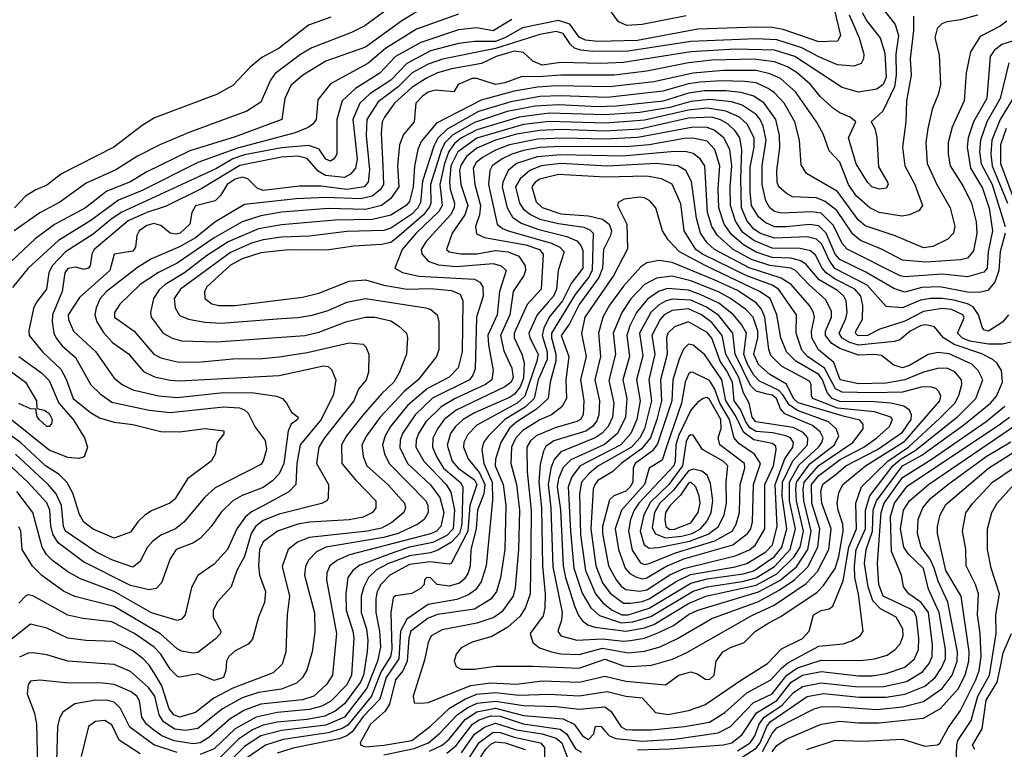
# Model space of a CAD drawing. Extents: x 501367 to 657802, y 482273 to 547541.
# Tile 232 of 256: x 571458 to 575693, y 504917 to 508053. Entities that reach past the tile are written whole.
import ezdxf

# ---------------------------------------------------------------- set-up
doc = ezdxf.new("R2010")
doc.units = 0

msp = doc.modelspace()

# ---------------------------------------------------------------- linework, layer by layer
at = {"layer": '0CON20XD'}
for points in [[(573215, 508116.8), (573101.4, 508048.6), (572945, 507936), (572775, 507874.8), (572675.5, 507815), (572625, 507771.1), (572598.7, 507715), (572585.5, 507625), (572385, 507550.5), (572190.4, 507489.6), (572002.4, 507397.6), (571935, 507356.1), (571833.1, 507316.9), (571740.9, 507245), (571607.7, 507172.3), (571525, 507111.7), (571368.8, 506965)], [(574953, 508135), (574988.7, 507985), (574975, 507961.6), (574895, 507958.8), (574741.5, 508011.5), (574695, 508019.7), (574625, 508022), (574375, 508013.4), (574115, 507964.1), (573945, 507960), (573892.3, 507965), (573865, 507978.5), (573824.9, 508034.9), (573775, 508049.8), (573620.9, 508019.1), (573544.4, 507975), (573505, 507960), (573415, 507959.1), (573345, 507951.2), (573225, 507920), (573122.7, 507865), (573055, 507793.3), (572964.8, 507735), (572921.7, 507695), (572891, 507625), (572909.1, 507455), (572901.9, 507415), (572881.2, 507388.8), (572855, 507375.5), (572773.3, 507383.3), (572741.9, 507401.9), (572695, 507456.7), (572655, 507467.1), (572585, 507462.8), (572405, 507427), (572242, 507328), (572088.7, 507251.3), (572005, 507224.4), (571925, 507188.4), (571778.7, 507065), (571768.9, 507045), (571760.9, 506995), (571752.9, 506985), (571735, 506979.6), (571699.2, 506989.2), (571665, 506984.1), (571652, 506965), (571641.8, 506885), (571599.8, 506785), (571598.8, 506755), (571605.5, 506705), (571614.9, 506684.9), (571641.6, 506651.6), (571698.8, 506601.2), (571764.2, 506484.2), (571804.2, 506444.2), (571855, 506408.4), (572015.1, 506375.1), (572105, 506364.8), (572335, 506388.8), (572404.3, 506384.3), (572425, 506376.5), (572441.2, 506361.2), (572471.7, 506301.7), (572513.7, 506243.7), (572520, 506205), (572505.4, 506155.4), (572495, 506141.1), (572298.9, 506041.1), (572255, 506001.1), (572165, 505892.5), (572128.2, 505865), (572065, 505836.7), (572029.4, 505810.6), (572007.8, 505785), (571975, 505722.7), (571945, 505700), (571855, 505731.5), (571785.8, 505765.8), (571655, 505853.9), (571647.4, 505875), (571638.7, 505965), (571615.3, 506015.3), (571581, 506055), (571439.8, 506185)], [(575577, 508073), (575505, 508053.1), (575445, 508044.4), (575424, 508035), (575404.4, 508015), (575393.6, 507975), (575412.8, 507902.8), (575418.4, 507775), (575408.1, 507731.9), (575381.9, 507668.1), (575364.2, 507585), (575355.2, 507525), (575361.2, 507435), (575402.7, 507345), (575460.6, 507245), (575479.5, 507165), (575474, 507135), (575450.4, 507109.6), (575385, 507078.8), (575345, 507072.7), (575223.7, 507123.7), (575095, 507167.7), (575063.6, 507193.6), (574975, 507314.8), (574842.3, 507392.3), (574819.6, 507429.6), (574811.4, 507535), (574792.3, 507615), (574746.4, 507695), (574705, 507738.7), (574677.6, 507757.6), (574625, 507782.3), (574575, 507787.6), (574475, 507790.6), (574385, 507784.7), (574335, 507777), (574224.1, 507745.9), (573985, 507718.4), (573785, 507726.8), (573695, 507722.9), (573570, 507700), (573431.9, 507658.1), (573297.2, 507582.8), (573256, 507544), (573239.7, 507510.3), (573191.4, 507358.6), (573181.9, 507268.1), (573170.8, 507245), (573145, 507217.3), (573055, 507156.6), (573025, 507147.4), (572865, 507142.2), (572705, 507123.4), (572585, 507117.9), (572505, 507107.7), (572455, 507092.5), (572365, 507052.5), (572150, 506895), (572122.3, 506855), (572127.1, 506815), (572145, 506781.5), (572185, 506765.8), (572255, 506752.8), (572325, 506748), (572585, 506768.4), (572655, 506772.4), (572716.5, 506783.5), (572785, 506802.8), (572865, 506839.1), (572945, 506855.2), (573205.2, 506815.2), (573227.2, 506807.2), (573254, 506784), (573260.4, 506755), (573260.4, 506635), (573251.2, 506605), (573172.3, 506505), (573111.2, 506455), (573008.8, 506345), (572949.6, 506265), (572930.2, 506225), (572936.2, 506175), (572951.6, 506135), (573041.4, 506055), (573112.7, 505975), (573118, 505955), (573110.7, 505935), (573058.8, 505891.2), (573015, 505867.8), (572954.4, 505855), (572702.6, 505827.4), (572652.5, 505807.5), (572612.7, 505775), (572587.3, 505702.7), (572618.6, 505575), (572608.8, 505495), (572602.4, 505335), (572587.5, 505282.5), (572548.9, 505245), (572375, 505179.7), (572294, 505136), (572215, 505075.2), (572145, 505054.5), (572121.7, 505065), (572101.1, 505091.1), (572069.1, 505189.1), (572045, 505231.6), (572015, 505278.7), (571990, 505305), (571945, 505339.4), (571865, 505380.2), (571745, 505384.8), (571665, 505394.8), (571575, 505437.1), (571505, 505454.6), (571270.4, 505269.6)], [(573345, 508076.8), (573165, 508013), (573030.9, 507929.1), (572955, 507865.6), (572795, 507777.8), (572740.5, 507709.5), (572733.1, 507625), (572719.7, 507605), (572699.7, 507590.3), (572642.7, 507567.3), (572395, 507501.6), (572225, 507439.7), (571985, 507319.7), (571883.1, 507276.9), (571765, 507189.8), (571625.3, 507104.7), (571494.7, 506985), (571427.5, 506902.5)], [(575081, 508085), (575103.1, 508045), (575159.1, 507975), (575179.2, 507909.2), (575184.4, 507805.6), (575171.7, 507775), (575145, 507754.4), (575065, 507741.6), (574995, 507762.6), (574792.1, 507895), (574705, 507922.8), (574535, 507927), (574345.3, 507914.7), (574055, 507869.6), (573955, 507865.1), (573785, 507869.7), (573705, 507857.6), (573665, 507874.8), (573625, 507913.1), (573585, 507918.2), (573507.3, 507895), (573444.6, 507865.4), (573317.5, 507842.5), (573255, 507824.9), (573207.3, 507802.7), (573145, 507762.5), (573070.6, 507695), (573027.3, 507635), (573017.6, 507615), (573013, 507565), (573019.9, 507425), (573022.3, 507345), (573008.1, 507321.9), (572974, 507295), (572925, 507282.8), (572775, 507288.5), (572646.9, 507283.1), (572425, 507258.6), (572297.7, 507182.3), (572215, 507115.1), (572145, 507076.8), (572025, 507025.5), (571965, 506988.7), (571831.7, 506885), (571805.2, 506855), (571787.3, 506815), (571781.3, 506785), (571790.2, 506755), (571818.8, 506708.8), (571857.3, 506665), (571926.6, 506616.6), (571990.7, 506540.7), (572038.6, 506518.6), (572105, 506504), (572145, 506501.3), (572575, 506524.4), (572765, 506564.8), (572785, 506561.9), (572799.6, 506549.6), (572818.3, 506505), (572807.5, 506442.5), (572755.2, 506335), (572664.5, 506225), (572650.7, 506145), (572646.3, 506055), (572616.4, 506023.6), (572499.8, 505960.2), (572455, 505937.2), (572427.6, 505915), (572392.4, 505865), (572352.4, 505775), (572295, 505713.1), (572225, 505663.3), (572198, 505612), (572169.6, 505495), (572153.8, 505476.2), (572135, 505470.3), (572025, 505503.7), (571865, 505595.2), (571719.5, 505649.5), (571665, 505679.1), (571599, 505729), (571573.9, 505753.9), (571554.8, 505785), (571515.1, 505935.1), (571446.1, 506025)], [(575024.9, 508074.9), (575068.1, 507975), (575088.5, 507905), (575087.3, 507885), (575076.7, 507865), (575045.9, 507854.1), (574975, 507859.4), (574895, 507893.2), (574822.7, 507932.7), (574715, 507967), (574625, 507971.2), (574345, 507960), (574075, 507918.3), (573923.7, 507916.3), (573871.8, 507921.8), (573845, 507931.2), (573826.6, 507946.6), (573795, 507994.2), (573765, 508003.2), (573695, 507989.1), (573505, 507929.6), (573276.5, 507883.5), (573215, 507862.2), (573146.1, 507825), (573086.1, 507765), (573000.3, 507699.7), (572951, 507625), (572948.2, 507555), (572962.2, 507407.8), (572956.4, 507355), (572939.3, 507335), (572865, 507322.9), (572752.9, 507337.1), (572662.4, 507337.6), (572505, 507319.2), (572479.4, 507329.4), (572439.9, 507369.9), (572415, 507376.7), (572385, 507367.9), (572350, 507345), (572321.8, 507298.2), (572299.5, 507275), (572215, 507252.7), (572198.8, 507225), (572189.5, 507175), (572148.4, 507135), (572130.9, 507130.9), (572105.8, 507135.8), (572065, 507168.6), (572035, 507176.6), (572005, 507168.3), (571972.4, 507145), (571962.2, 507125), (571956, 507075), (571945, 507058.9), (571865, 507045.7), (571846, 506975), (571715, 506858.9), (571666.7, 506785), (571667.7, 506765), (571690.4, 506715), (571785, 506627.3), (571865, 506511.8), (571899.6, 506485), (571945, 506462.7), (572056.9, 506436.9), (572135, 506428.4), (572335, 506450.5), (572465, 506449.7), (572562.5, 506435), (572588.1, 506425), (572605.3, 506405.3)], [(575167.5, 508105), (575223.5, 508033.5), (575238.4, 507985), (575226.1, 507905), (575227.9, 507815), (575220.6, 507765), (575169.9, 507660.1), (575120, 507615), (575135.5, 507585.5), (575145, 507547.5), (575151.2, 507421.2), (575190, 507355), (575192.7, 507345), (575185, 507329.6), (575155, 507324.2), (575123.5, 507335), (575105, 507354.3), (575055, 507433.3), (575023.3, 507545), (575054.2, 507615), (575029.4, 507635), (574985, 507653.1), (574960.2, 507670.2), (574902.1, 507722.1), (574858.8, 507775), (574801.7, 507825), (574760.2, 507850.2), (574705, 507872), (574615, 507883.3), (574435, 507879.6), (574335, 507867.6), (574155, 507832.1), (574015, 507815.1), (573785, 507815.4), (573709.9, 507809.9), (573615, 507807.7), (573545, 507781.9), (573505, 507774.3), (573425, 507800.8), (573405, 507800.2), (573344.3, 507775), (573325, 507744), (573245, 507750), (573215, 507741.9), (573191.2, 507725), (573162.3, 507695), (573155.2, 507615), (573109.7, 507560.3), (573092.2, 507515), (573082.6, 507425), (573088.9, 507335), (573055.2, 507285), (573014.7, 507255.3), (572945, 507237.3), (572785, 507241.2), (572585, 507225.4), (572495, 507210.3), (572415, 507183.7), (572295, 507115.1), (572135, 507006.6), (572055, 506965.9), (571976.5, 506915), (571889.5, 506830.5), (571866.1, 506795), (571866.2, 506775), (571951.2, 506715), (572035, 506615.3), (572065, 506599), (572135, 506581.9), (572225, 506581.6), (572375, 506595.6), (572503.3, 506596.7), (572575, 506603.7), (572695, 506623), (572875.4, 506664.6), (572935, 506658.6), (572947.2, 506647.2), (572959.5, 506615), (572958.7, 506538.7), (572947.9, 506505), (572916.1, 506465), (572894.8, 506415), (572768.7, 506255), (572744.3, 506215), (572734.7, 506145), (572786.1, 506055), (572785.7, 505995), (572779.2, 505985), (572756.8, 505973.2), (572575, 505927.5), (572505, 505900.2), (572472.7, 505875), (572454.5, 505845), (572425, 505746.2), (572392.3, 505685), (572367.5, 505615), (572309.6, 505550.4), (572290.8, 505515), (572290.3, 505485), (572323.5, 505425), (572321.8, 505415), (572299.6, 505390.4)], [(573055, 508108.1), (572943.2, 508026.8), (572885, 507998.1), (572715, 507931.9), (572666.3, 507903.7), (572557.3, 507822.7), (572536.4, 507793.6), (572495, 507698.8), (572435, 507660.6)], [(574325, 508069.4), (574135, 508032.6), (574069, 508029), (574034.1, 508044.1), (573995.9, 508095.9)], [(572797.1, 508065), (572700.2, 508029.8), (572575, 507930.4), (572499.7, 507890.3), (572450.2, 507849.8), (572375, 507770), (572305, 507732.5), (572038.1, 507631.9), (571985, 507599.2), (571863.3, 507505), (571638.7, 507391.3), (571575, 507341.8), (571527.7, 507322.3), (571483.6, 507295), (571436, 507245)], [(575301.7, 508068.3), (575302.8, 508007.2), (575288.2, 507885), (575292.7, 507815), (575271.4, 507705), (575269.2, 507615), (575255.2, 507505), (575265.2, 507425), (575307.3, 507345), (575340.8, 507255), (575326.4, 507233.6), (575285.6, 507214.4), (575251.8, 507208.2), (575154.2, 507224.2), (575115, 507245.2), (575055, 507295.6), (575022, 507345), (574985, 507440.7), (574940, 507490), (574913.4, 507563.4), (574885.3, 507615), (574795, 507742.6), (574730.2, 507800.2), (574685, 507820.6), (574625, 507835.1), (574485.6, 507835.6), (574355, 507824.2), (574185, 507786.1), (573995, 507765.1), (573765, 507768.7), (573685, 507763.2), (573585, 507745.5), (573443, 507707), (573251.6, 507608.4), (573185, 507530.4), (573171, 507495), (573156.2, 507423.8), (573151, 507335), (573135, 507271.6), (573120.2, 507255), (573055, 507213.1), (572976, 507194), (572815, 507191.8), (572585, 507171.5), (572485, 507153.6), (572355, 507098.3), (572261.7, 507038.3), (572166.9, 506965), (572083.4, 506915), (572058.1, 506891.9), (572033.3, 506855), (572021.3, 506795), (572024, 506775), (572075.5, 506705), (572113.7, 506683.7), (572155, 506673.3), (572305, 506668.8), (572685, 506695.2), (572745, 506710.2), (572865, 506755.6), (572945, 506775.2), (572985, 506773.9), (573055, 506758.1), (573087.8, 506737.8), (573121.8, 506705), (573126.1, 506685), (573121.5, 506615), (573090.8, 506535), (573067, 506495), (573014.8, 506445), (572935.6, 506354.4), (572864.4, 506265), (572841.7, 506225), (572844.2, 506145), (572902.8, 506075), (572990, 505985), (572990.3, 505955), (572975.8, 505934.2), (572935, 505915.2), (572875, 505902.6), (572705, 505893.3), (572655, 505884.8), (572567.1, 505855), (572505, 505808), (572490.3, 505775), (572484.8, 505704.8), (572489.8, 505665), (572516.2, 505595), (572511.8, 505548.2), (572485.4, 505485), (572459.4, 505390.6), (572441.5, 505368.5), (572385, 505340.5), (572357.6, 505315), (572347.1, 505295), (572344.6, 505255), (572334.5, 505225), (572295, 505212), (572225, 505241.7), (572147, 505227), (572135, 505231.1), (572105, 505261.6), (572065, 505325.8), (572036.2, 505356.2), (571951.8, 505415), (571855, 505464.4), (571729.3, 505479.3), (571665, 505493.8), (571515, 505576.5), (571495, 505580.3), (571485, 505576.1), (571455.3, 505545)], [(573575, 508054.5), (573495, 508005.7), (573425, 508018.5), (573345, 508010), (573183.9, 507956.1)], [(575703, 508047), (575674.9, 508025.1), (575589.2, 507980.8), (575547.4, 507915), (575529.2, 507825), (575520.2, 507705), (575468.6, 507591.4), (575450.7, 507525), (575450.7, 507475), (575459.5, 507425), (575517.3, 507335), (575551.7, 507265), (575571.2, 507185), (575574.8, 507134.8), (575560.3, 507059.7), (575535, 507028.7), (575505, 507021.1), (575355, 507010.3), (575255, 507019.8), (575165, 507067.1), (575074.2, 507104.2), (575041.6, 507131.6), (574972.4, 507232.4), (574922.2, 507272.2), (574885, 507287.7), (574782, 507292), (574755.5, 507305.5), (574722.4, 507335), (574715.8, 507355), (574714.8, 507405), (574727.7, 507502.3), (574726.3, 507555), (574710.5, 507625), (574659.8, 507695), (574615, 507724.8), (574560.6, 507740.6), (574495, 507748.1), (574402.9, 507747.1)], [(573183.9, 507956.1), (573074.7, 507895.3), (573007, 507823), (572902.4, 507757.6), (572845.8, 507705), (572821.7, 507625), (572822.5, 507475), (572810.8, 507455), (572795, 507445.5), (572775, 507453.1), (572746.9, 507496.9), (572702.3, 507512.3), (572585, 507503.2), (572425, 507472.8), (572375.7, 507455), (572305, 507414.1), (571895, 507225.1), (571849.8, 507195), (571775, 507131), (571655, 507054.8), (571598.6, 506995), (571583.2, 506965), (571573.1, 506895), (571530.8, 506839.2), (571517.7, 506812.3), (571497.4, 506717.4), (571499.4, 506695), (571556.7, 506625), (571635, 506550.7), (571657.7, 506507.7), (571688.1, 506425), (571762.5, 506365), (571801.5, 506341.5), (571865, 506322.5), (571945, 506313.3), (572065, 506283.6), (572145, 506281.1), (572255.5, 506295.5), (572336.4, 506286.4), (572337, 506273), (572307.5, 506235), (572299.2, 506185), (572281.4, 506155), (572180.7, 506079.3), (572125, 505991.9), (572104.2, 505975), (572025, 505942.1), (571996.3, 505923.7), (571965.8, 505894.2), (571935, 505849.5), (571865, 505823.8), (571775, 505863.2), (571735, 505892.5), (571716.1, 505926.1), (571687.6, 506017.6), (571661.1, 506065), (571627.8, 506097.8), (571570, 506135), (571461.7, 506235), (571388.3, 506288.3)], [(575781, 507979), (575682.5, 507947.5), (575649.2, 507920.8), (575632.4, 507895), (575617.2, 507715), (575560.2, 507615), (575537.1, 507545), (575532.3, 507505), (575547.1, 507415), (575598.6, 507328.6), (575627.4, 507242.6), (575642.3, 507145), (575622.6, 507055), (575618.3, 506985), (575605, 506968.1), (575535, 506948), (575425, 506959.6), (575265, 506948.1), (575245, 506952.8), (575017.4, 507067.4), (574995, 507090.7), (574958.6, 507168.6), (574905, 507221), (574865, 507227.7), (574735, 507221.7), (574705, 507229), (574685, 507244.8), (574666.7, 507275), (574650.9, 507345), (574651.8, 507425), (574669.1, 507535), (574655.6, 507595.6), (574643.5, 507625), (574626.1, 507646.1), (574565.7, 507685.7), (574520.7, 507700.7), (574425, 507710.6), (574345, 507702.2), (574255, 507676.2), (574124.9, 507654.9), (573975, 507643.8), (573735, 507651.1), (573605.9, 507634.1), (573425, 507579.6), (573358.9, 507545), (573328.4, 507521.6), (573303.3, 507486.7), (573284.7, 507435.3), (573264.7, 507344.7), (573270.6, 507295), (573274.9, 507255), (573261.6, 507228.4), (573163.8, 507135), (573103.2, 507065), (573072.2, 506985), (573105, 506967.1), (573175, 506950.6), (573415, 506938.5), (573437.6, 506925), (573449.6, 506905), (573452.2, 506865), (573422.3, 506775), (573417.4, 506552.6), (573407.8, 506525), (573392.4, 506505), (573234.4, 506425.6), (573158.8, 506355), (573104.2, 506275), (573094.2, 506245), (573093.6, 506213.6), (573126, 506145), (573225, 506053.1), (573265, 505998.8), (573282.2, 505935), (573270.2, 505875), (573250.2, 505855), (573225, 505843.4), (572877.2, 505752.8), (572825, 505729.4), (572792.5, 505705), (572778.8, 505675), (572777.4, 505645), (572820.2, 505415), (572803.8, 505235), (572777.4, 505195), (572723.2, 505145), (572675, 505128.8), (572590.9, 505120.9), (572495, 505110.6), (572425, 505084.9), (572362.9, 505047.1), (572272.2, 504967.8), (572233.9, 504945), (572205, 504940.1), (572123, 504953), (572070.3, 504975), (572035, 504998.5), (572004.3, 505025), (571984.3, 505055), (571973.3, 505125), (571962.3, 505145), (571935, 505165.6), (571865.4, 505195.4), (571815, 505201.5), (571655, 505202.4), (571545, 505214.4), (571505, 505210), (571494.4, 505195), (571490.5, 505155), (571521.7, 505071.7), (571530.7, 505025), (571536.3, 504785)], [(575711.8, 507868.2), (575674.6, 507715), (575618.1, 507615), (575590.4, 507535), (575586.4, 507485), (575593.3, 507433.3), (575640.7, 507345), (575696.2, 507163.8)], [(574402.9, 507747.1), (574335, 507737.8), (574225, 507703.8), (574025, 507682.2), (573945, 507679.1), (573775, 507687.5), (573675, 507682), (573555, 507658.5), (573415, 507611.6), (573321.8, 507558.2), (573287.5, 507525), (573272.5, 507495), (573225.3, 507345), (573226.3, 507265), (573220.8, 507249.2), (573195.4, 507215), (573080.2, 507115), (573055, 507096.1), (573015, 507086.8), (572895, 507079.2), (572777.5, 507062.5), (572615, 507064.4), (572495, 507050.6), (572415, 507025.1), (572365, 506998.6), (572263.8, 506905), (572252.5, 506885), (572254.7, 506855), (572285, 506831.6), (572315, 506824.1), (572384.5, 506824.5), (572675, 506859.8), (572745, 506877.3), (572875, 506929.3), (572945, 506934.4), (573025, 506912.2), (573125, 506894.8), (573225, 506898), (573315, 506889.1), (573352.7, 506872.7), (573363.9, 506845), (573361.4, 506625), (573343.4, 506556.6), (573305, 506516.7), (573211.8, 506468.2), (573125.5, 506394.5), (573053, 506305), (573030.7, 506265), (573018.1, 506225), (573026.8, 506186.8), (573048, 506145), (573204.8, 505985), (573213.9, 505965), (573215.2, 505934.8), (573197.2, 505905), (573170, 505885), (573085.8, 505845), (573023.3, 505826.7), (572775, 505785.4), (572735.4, 505765), (572700.6, 505729.4), (572687.5, 505702.5), (572683.4, 505665), (572726.6, 505503.4), (572728.3, 505421.7), (572715.8, 505335), (572693.1, 505256.9), (572675.3, 505225), (572648.4, 505201.6), (572585, 505175.5), (572485, 505160.4), (572415, 505137.7), (572330.1, 505089.9), (572225, 505006.3), (572172, 504998), (572125, 505003.6), (572077.2, 505035), (572058.2, 505065), (572039, 505145), (572012, 505182), (571935, 505250.8), (571865, 505281.4), (571665, 505295.2), (571575, 505322.9), (571515, 505331.9), (571495, 505330.3), (571457.8, 505312.2)], [(575761.7, 507768.3), (575674.2, 507624.3), (575638.6, 507535), (575634.1, 507475), (575640.9, 507425), (575706.5, 507265)], [(572435, 507660.6), (572190.8, 507569.2), (572063.5, 507516.5), (571965, 507467.1), (571872, 507408), (571745, 507351.1), (571631.6, 507268.4), (571545, 507222.4), (571434, 507145)], [(575696.9, 507135), (575675.1, 507055), (575669.5, 506975), (575652, 506925), (575621.3, 506888.7), (575585, 506880), (575535, 506881.4), (575415.1, 506904.9), (575338.6, 506901.4), (575265, 506882.6), (575217.5, 506897.5), (575097.6, 506967.6), (574985, 507022.2), (574965, 507045.9), (574926.7, 507135), (574895, 507167.2), (574855, 507173.5), (574755, 507162.6), (574705, 507163.2), (574665, 507181.6), (574635, 507205.2), (574605.9, 507255), (574600.1, 507315), (574600.4, 507419.6), (574616.9, 507505), (574616.5, 507545), (574587.4, 507605), (574554.3, 507635), (574495, 507660.7), (574415, 507673.5), (574335.1, 507665.1), (574145, 507621.3), (574075.3, 507615.3), (573975, 507608.2), (573735, 507616), (573625, 507602.4), (573425, 507544.1), (573342.3, 507485), (573312.9, 507425), (573306.4, 507355), (573309.5, 507325), (573328.9, 507265), (573326.5, 507245), (573310.5, 507215), (573205, 507097.9), (573185.6, 507065), (573187.4, 507047.4), (573215, 507014.7), (573258.8, 506998.8), (573335, 506992.1), (573495, 507004.9), (573528.9, 506995), (573550.2, 506975), (573521.8, 506885), (573511.5, 506785), (573472.2, 506697.8), (573474.3, 506655), (573494.4, 506545), (573488.6, 506505), (573461.7, 506485), (573331.2, 506425), (573271.2, 506388.8), (573205.3, 506324.7), (573173.8, 506275), (573163, 506245), (573162.3, 506215), (573195.9, 506155), (573292.6, 506055), (573312, 506022), (573328.5, 505945), (573323, 505865), (573295, 505836.4), (573235, 505805.5), (573135, 505785.7), (573067.2, 505762.8), (572921.9, 505708.1), (572890.6, 505685), (572870, 505655), (572860.3, 505585), (572862.4, 505515), (572891.5, 505425), (572895.5, 505395), (572885.7, 505235), (572865, 505193.3), (572796.4, 505123.6), (572757.8, 505102.2), (572705, 505087.8), (572565, 505075.5), (572475.2, 505054.8), (572385.7, 505004.3), (572295, 504918.3), (572235, 504894.9)], [(575710.2, 506785), (575685, 506752.4), (575625, 506714.3), (575607.9, 506717.9), (575598.5, 506728.5), (575581.9, 506785), (575558.5, 506818.5), (575535, 506832.1), (575475, 506848.2), (575425, 506855.3), (575375, 506854.4), (575333, 506847), (575255, 506814.8), (575185, 506820.6), (575102.7, 506912.7), (574964, 506984), (574939.8, 507019.8), (574908.2, 507088.2), (574885, 507110.2), (574845, 507119.3), (574705, 507114), (574644.9, 507134.9), (574615, 507152.2), (574585, 507190.7), (574562.9, 507245), (574559.1, 507369.1), (574564.4, 507495), (574554.8, 507545), (574535, 507575.7), (574504.9, 507604.9), (574472.6, 507622.6), (574435, 507633.7), (574335, 507630.4), (574125, 507582.8), (573975, 507573.7), (573785, 507581.2), (573695, 507577.3), (573595, 507560.6), (573504.7, 507535), (573425, 507501), (573380.6, 507465), (573355, 507428.6), (573350.3, 507405), (573355.5, 507345), (573385.7, 507255), (573373.3, 507215), (573318, 507135), (573293.8, 507065), (573305.6, 507055), (573355, 507046.7), (573425, 507046.5), (573505, 507060.9), (573559.2, 507055), (573605, 507036.6), (573631.5, 506995), (573634.1, 506975), (573626.8, 506953.2), (573580.2, 506885), (573566.8, 506785), (573526, 506695), (573540.4, 506630.4), (573575.5, 506555), (573580.5, 506515), (573572.7, 506495), (573545, 506475.2), (573335.6, 506374.4), (573283.8, 506335), (573254.5, 506295), (573234.8, 506254.8), (573233.5, 506215), (573252.1, 506172.1), (573281.6, 506125), (573352, 506065), (573364.5, 506045), (573360.4, 505885), (573350.2, 505845), (573315, 505807.8), (573257.2, 505772.8), (573225, 505761.4), (573135, 505748.6), (573044.8, 505715.2), (572992.5, 505687.5), (572957.9, 505655), (572938, 505615), (572927.2, 505575), (572927.5, 505505), (572949.6, 505435), (572955.7, 505385), (572953.4, 505335), (572936.8, 505235), (572923.9, 505205), (572855, 505112), (572815, 505080.7), (572771, 505059), (572695, 505044.3), (572565, 505033.6), (572505, 505020.8), (572459.4, 505000.6), (572399.4, 504960.6), (572305, 504866)], [(575722.5, 506667.5), (575685, 506658), (575625, 506657.8), (575545, 506671.5), (575513.5, 506683.5), (575491.2, 506705), (575517.9, 506765), (575520.3, 506775), (575514.1, 506785), (575465, 506806.9), (575425, 506811.5), (575345, 506799.2), (575265, 506757.7), (575157.6, 506722.4), (575105, 506696), (575064.7, 506694.7), (575052.6, 506705), (575053.5, 506715), (575083.4, 506766.6), (575084.8, 506825.2), (575076.3, 506865), (575050, 506895), (574965, 506938.4), (574927.3, 506965), (574909.6, 506985), (574881.1, 507041.1), (574859.8, 507059.8), (574815, 507069.9), (574695, 507071.5), (574615, 507103.5), (574568.9, 507138.9), (574536.8, 507186.8), (574515.6, 507255), (574513.5, 507335), (574520.6, 507425), (574512, 507495), (574487, 507545), (574445, 507578.5), (574415, 507590), (574355, 507591.2), (574116.7, 507546.7), (573975, 507539.6), (573795.3, 507544.7), (573685, 507539.6), (573565, 507514.9), (573505, 507491.8), (573448.9, 507461.1), (573421, 507439), (573407.9, 507415), (573416.4, 507345), (573440.5, 507255), (573436.4, 507215), (573419.1, 507165), (573423.4, 507133.4), (573457.4, 507117.4), (573635, 507085.3), (573693.4, 507065), (573709, 507045), (573701.5, 506895), (573641.2, 506828.8), (573584.9, 506705), (573585.2, 506685), (573618.5, 506615), (573628, 506578), (573625, 506512.5), (573610.4, 506475), (573586, 506444), (573565, 506429.1), (573415, 506363.2), (573365.2, 506335), (573332.8, 506305), (573311.6, 506275), (573296.2, 506223.8), (573318.4, 506155), (573343.4, 506125), (573415, 506075.4), (573424.7, 506055), (573394.8, 505965.2), (573385.6, 505854.4), (573314, 505716), (573305, 505712.3), (573225, 505723), (573135, 505711.6), (573050.5, 505665), (573010.9, 505625), (572995.4, 505594.6), (572989.4, 505565), (572989.8, 505505), (573005.4, 505425), (573010.5, 505355), (572996.8, 505295), (572950.8, 505179.2), (572855, 505054.2), (572775, 505020.3), (572585, 504997.5), (572495, 504974), (572425, 504929), (572327.6, 504832.4)], [(575701.2, 507585), (575676.1, 507515), (575676.2, 507435), (575744.4, 507255)], [(573220.8, 504909.2), (573275.9, 504935), (573305, 504960.2), (573374.3, 505045), (573425, 505078.1), (573505, 505092.8), (573625, 505062.5), (573795, 505046.9), (573843.2, 505025), (573878.5, 504975), (573905, 504958.5), (573927.6, 504982.4), (573935, 505015.6), (573958.8, 505015), (573975.3, 504995.3), (573994.5, 504975), (574022.6, 504962.6), (574135, 504951.7), (574275, 504960.7), (574462.6, 504987.4), (574515, 505014), (574613.3, 505116.7), (574695, 505154.9), (574756.8, 505235), (574803.4, 505266.6), (574905, 505300.5), (575075, 505298.8), (575135, 505306.2), (575188.3, 505321.7), (575223.5, 505345), (575245, 505370.6), (575257.5, 505405), (575255.7, 505435), (575228.2, 505485), (575159.9, 505519.9), (575127.6, 505555), (575107.5, 505615), (575091.5, 505715), (575098.5, 505775), (575126, 505854), (575128.9, 505945), (575142.5, 505985), (575255, 506134.7), (575338.6, 506181.4), (575518.6, 506311.4), (575634, 506405), (575659.2, 506435), (575685.2, 506495), (575681.2, 506545), (575662.5, 506575), (575642.7, 506592.7), (575596.6, 506616.6), (575476.5, 506656.5), (575431.3, 506685), (575392.5, 506732.5), (575355, 506741.8), (575335, 506738.9), (575288.4, 506715), (575243.1, 506676.9), (575220.4, 506669.6), (575065, 506653.4), (575029, 506665), (574994.8, 506684.8), (574982.7, 506705), (575011.7, 506768.3), (575017, 506795), (575012, 506845), (575002.2, 506865), (574975, 506889.1), (574896.9, 506935), (574840.4, 507000.4), (574817.2, 507017.2), (574775, 507028.2), (574695, 507031.7), (574625, 507054.5), (574571, 507085), (574519.9, 507129.9), (574488.6, 507175), (574465.7, 507245), (574462.5, 507327.5), (574469, 507425), (574447.3, 507495), (574415, 507530.8), (574353.9, 507543.9), (574317.9, 507542.1), (574165, 507514.9), (574065, 507506.2), (573785, 507508.8), (573695, 507504.2), (573625, 507491.5), (573575, 507475.3), (573532.9, 507455), (573490.9, 507425), (573480, 507405), (573475.1, 507345), (573511.2, 507175), (573535.1, 507155.1), (573558.8, 507145), (573745, 507092.9), (573781.1, 507075), (573800.5, 507055), (573774.3, 506975.7), (573767, 506895), (573753.6, 506865), (573731.7, 506838.3), (573683.9, 506785), (573647.8, 506705), (573651.8, 506685), (573688, 506615), (573682.8, 506585), (573630.9, 506435), (573598.4, 506405), (573425, 506309.8), (573385, 506269.7), (573368.8, 506235), (573367.2, 506215), (573387.6, 506165), (573435.2, 506105.2), (573458.7, 506055), (573454.3, 506015), (573427.8, 505945), (573421.5, 505865), (573398.8, 505775), (573395.2, 505705), (573386.6, 505675), (573370.6, 505649.4), (573349.5, 505630.5), (573305, 505617.9), (573253.3, 505625), (573225, 505653.8), (573210, 505655), (573200, 505645), (573198, 505625), (573181.8, 505608.2), (573145, 505586.5), (573075, 505576.4), (573065, 505567.5), (573054.5, 505505), (573058.1, 505345), (573052.4, 505315), (573012.2, 505247.8), (572971.4, 505145), (572869.5, 505020.5), (572845, 505005.7), (572785, 504988), (572591.3, 504958.7), (572515, 504934.6), (572425, 504873.4)], [(573025, 504893.1), (573155, 504920.1), (573216.3, 504945), (573265, 504985.5), (573340.2, 505065), (573385, 505096.6), (573425.1, 505114.9), (573505, 505123.8), (573625, 505104.3), (573765, 505101.1), (573865, 505089.4), (573975, 505099.2), (574001.2, 505081.2), (574045, 505012.7), (574065, 505002), (574090.4, 505000.4), (574175, 504999.9), (574318, 505015), (574425, 505033.5), (574490.3, 505075), (574585, 505159.8), (574689.3, 505215), (574734, 505266), (574762.3, 505287.7), (574895, 505360.2), (574999.7, 505370.3), (575037, 505383), (575072.2, 505405), (575085.5, 505425), (575065.9, 505584.1), (575050, 505655), (575047.9, 505705), (575055.3, 505775), (575095.5, 505864.5), (575095.3, 505945), (575114, 506006), (575212.9, 506135), (575245, 506162.3), (575309, 506201), (575492.5, 506347.5), (575570.9, 506425), (575600.5, 506505), (575580, 506545), (575553, 506573), (575455, 506616.5), (575408.1, 506621.9), (575365, 506613.3), (575285, 506566.7), (575255, 506556.4), (575218.1, 506568.1), (575165, 506609.1), (575135, 506614.4), (575065, 506610.5), (574985, 506639.2), (574950.8, 506660.8), (574923.5, 506695), (574924.2, 506715), (574950.2, 506775), (574949.4, 506799.4), (574925, 506849.4), (574852.9, 506912.9), (574795, 506975.7), (574775, 506985.6), (574685, 506996.6), (574605, 507022.7), (574526.3, 507065), (574459, 507125), (574434.7, 507164.7), (574416.7, 507225), (574404.4, 507425), (574384.6, 507454.6), (574355, 507477.6), (574326, 507486), (574275, 507487.4), (574052.8, 507467.2), (573785, 507472.3), (573683.5, 507463.5), (573594.9, 507435.1), (573559.3, 507405), (573536.4, 507355), (573533.4, 507335), (573554.9, 507244.9), (573578.4, 507205), (573615, 507178.1), (573691.6, 507151.6), (573811.5, 507121.5), (573855, 507102), (573872.2, 507082.2), (573880.8, 507060.8), (573880.4, 506985), (573830.3, 506919.7), (573793.2, 506845), (573735.9, 506774.1), (573712.1, 506727.9), (573705.9, 506695), (573727.2, 506625), (573727.3, 506592.7), (573688.1, 506505), (573670.6, 506425), (573632.2, 506387.8), (573544.8, 506335), (573475, 506263.7), (573452.6, 506235), (573446.2, 506205), (573454, 506145), (573490, 506065), (573492.4, 505987.6), (573464.1, 505705), (573442.9, 505637.1), (573418.4, 505601.6), (573388.9, 505581.1), (573338.7, 505561.3), (573215, 505539.6), (573123.4, 505476.6), (573096.1, 505423.9), (573088.8, 505305), (573034.2, 505225), (573007.3, 505132.7), (572935, 505057.5), (572888.4, 504991.6), (572865, 504973.9), (572832.2, 504962.2), (572635, 504922), (572565, 504899.3)], [(572945, 504926.6), (573025, 504934), (573145, 504954.3), (573225, 505016), (573306.8, 505093.2), (573375, 505133.6), (573425, 505153.6), (573505, 505160.6), (573605, 505148.6), (573735, 505154.3), (573865, 505146.6), (573985, 505164.5), (574065, 505144.7), (574135, 505138.4), (574192.9, 505075), (574246.7, 505066.7), (574335, 505082.9), (574405, 505107.1), (574562, 505215), (574674.3, 505285.7), (574735, 505348.2), (574825, 505392.6), (574853.5, 505425), (574871.8, 505495), (574905, 505513.1), (574939.5, 505520.5), (574955, 505532.5), (574999.4, 505640.6), (575023.4, 505785), (575057.3, 505865), (575053.8, 505975), (575078.4, 506045), (575191.3, 506155), (575282.5, 506217.5), (575415, 506339.8), (575479.5, 506405), (575497.3, 506437.3), (575509.4, 506485), (575508.6, 506505), (575480.1, 506540.1), (575445, 506555.2), (575405, 506554.5), (575345, 506538), (575265, 506504.6), (575185, 506491.2), (575065, 506487.6), (574986.6, 506505), (574959.2, 506579.2), (574893.8, 506633.8), (574865.5, 506685), (574863, 506715), (574877.1, 506775), (574872.4, 506795), (574854.9, 506824.9), (574775.6, 506915), (574732.6, 506942.6), (574595, 506987.1), (574446.1, 507065), (574414.5, 507094.5), (574386.7, 507135), (574369.6, 507199.6), (574347.6, 507357.6), (574322.5, 507405), (574289.4, 507425), (574195.3, 507435.3), (573985, 507424.2), (573785, 507434.7), (573700.5, 507425), (573651.9, 507405), (573610.3, 507369.7), (573590, 507335), (573607.4, 507265), (573625, 507239.4), (573655.3, 507215.3), (573695, 507196.5), (573775, 507176.8), (573885, 507161.2), (573910.7, 507150.7), (573925.2, 507135), (573920.8, 506975), (573905.1, 506944.9), (573847.9, 506872.1), (573745.5, 506705), (573745.5, 506685), (573764, 506615), (573764.3, 506585), (573740, 506495), (573731.2, 506425), (573681.5, 506378.5), (573595.9, 506325), (573565, 506296.7), (573527.6, 506235), (573505, 506163.3), (573503.3, 506135), (573538.1, 506055), (573549.4, 505965), (573545.2, 505775), (573525.7, 505654.3), (573509.6, 505595), (573485, 505561.6), (573415, 505518.7), (573255, 505496.3), (573215, 505480.2), (573140.9, 505425), (573131.7, 505395), (573124.7, 505295), (573105.6, 505254.4), (573074.5, 505215), (573048.8, 505111.2), (573029.7, 505080.3), (572966.5, 505025), (572922.5, 504945), (572924.8, 504934.8), (572945, 504926.6)], [(573185, 505114.4), (573215, 505117.9), (573398.8, 505191.2), (573483, 505203), (573595, 505197), (573705, 505211.3), (573865, 505205.8), (573975, 505230.4), (574065, 505210.2), (574236, 505194), (574293.5, 505235), (574345, 505249), (574371.4, 505241.4), (574408.1, 505218.1), (574425, 505216.2), (574444.5, 505235), (574454, 505295), (574482.7, 505335), (574515, 505354.8), (574573.8, 505376.2), (574622.8, 505425), (574680.4, 505460.4), (574732.3, 505487.7), (574887.9, 505592.1), (574915, 505620.8), (574965, 505694), (574981, 505745), (575000.4, 505855), (574998.1, 505885), (574977.8, 505945), (574974.5, 505975.5), (574980.8, 506019.2), (574998.6, 506055), (575095.1, 506134.9), (575265, 506241.4), (575416, 506415), (575419.8, 506435), (575411.8, 506455), (575398, 506468), (575374.8, 506474.8), (575335, 506473.9), (575255, 506452.4), (575125, 506449.8), (574995, 506452.2), (574967, 506467), (574918.8, 506555), (574845.9, 506605.9), (574822.1, 506632.1), (574797.2, 506705), (574798.8, 506785), (574722.2, 506895), (574695, 506911.5), (574585, 506951.7), (574395.2, 507045), (574366.7, 507065), (574315.6, 507145), (574301.6, 507261.6), (574265, 507346.1), (574218.7, 507368.7), (574155, 507380.7), (573975.8, 507375.8), (573775, 507388.1), (573695, 507367.7), (573675.1, 507354.9), (573660.6, 507335), (573679.9, 507269.9), (573705, 507246.6), (573785, 507219.1), (573905, 507210.1), (573965, 507196.5), (573994.1, 507175), (574003.4, 507145), (573999.8, 507125), (573968.6, 507065), (573964.2, 506985), (573949.3, 506945), (573865, 506829), (573823.5, 506746.5), (573787.3, 506695), (573820.7, 506605), (573807.5, 506505), (573810.6, 506425), (573790.3, 506389.7), (573745.4, 506355), (573695, 506332.8), (573622.3, 506287.7), (573591.4, 506255), (573573.5, 506215), (573570.2, 506145), (573594.4, 506054.4), (573608.1, 505945), (573603.5, 505775), (573588.7, 505611.3), (573580.2, 505575), (573531.9, 505508.1), (573497.3, 505482.7), (573425, 505458.2), (573275, 505430.6), (573228.5, 505405), (573215, 505376), (573199.9, 505300.1), (573150, 505145), (573155, 505116.7), (573185, 505114.4)], [(573355, 505261.1), (573415, 505261.2), (573505, 505273.5), (573665.6, 505274.4), (573865, 505264.9), (573975, 505304.8), (574054.9, 505274.9), (574085, 505272.3), (574175, 505278), (574266.5, 505303.5), (574327.5, 505332.5), (574607.6, 505492.4), (574703.6, 505536.4), (574841.1, 505628.9), (574888.8, 505681.2), (574937.4, 505775), (574947.7, 505865), (574907.3, 505975), (574903.7, 506026.3), (574912.8, 506057.2), (574969.8, 506100.2), (575011.6, 506135), (575147.9, 506205), (575255, 506280.4), (575291.6, 506335), (575293.4, 506355), (575284.5, 506374.5), (575261.2, 506391.2), (575204.1, 506404.1), (575135, 506410.8), (574985, 506412.2), (574952, 506425), (574930.4, 506450.4), (574910.9, 506505), (574895, 506528.1), (574796, 506585), (574756.6, 506625), (574731.5, 506685), (574714.1, 506785), (574686.5, 506855), (574640.5, 506885), (574408.8, 506995), (574295.2, 507055), (574246.8, 507106.8), (574223.5, 507145), (574193.6, 507245), (574167.8, 507275), (574145, 507287.9), (574125, 507290.9), (574058, 507282), (574032.3, 507267.7), (574029.4, 507255), (574069.7, 507175), (574072.4, 507067.6), (574013.3, 506955), (573889.2, 506775), (573874.4, 506704.4), (573894.2, 506605), (573870.6, 506505), (573885.2, 506415), (573882, 506355), (573870.3, 506335), (573855, 506325.6), (573760.8, 506299.2), (573679.8, 506265), (573655, 506242.7), (573639.1, 506215), (573640.8, 506109.2), (573657.3, 505945), (573657.1, 505785), (573653.2, 505585), (573634.3, 505525.7), (573610.5, 505489.5), (573558, 505442), (573488.3, 505401.7), (573405, 505377.5), (573357.6, 505352.4), (573335, 505325.8), (573327.3, 505295), (573335, 505272), (573355, 505261.1)], [(573865, 505323.9), (573965, 505351.6), (574075, 505331), (574145, 505338.2), (574212.3, 505357.7), (574287.1, 505392.9), (574435, 505479), (574635, 505551.6), (574725, 505600.5), (574790.5, 505645), (574848.3, 505701.7), (574890.3, 505785), (574898.9, 505865), (574865.6, 505975), (574863.8, 506055), (574895, 506094), (574986.9, 506163.1), (575089, 506215), (575144, 506255), (575198.4, 506305), (575211.9, 506335), (575205.3, 506345), (575135, 506367.3), (574975, 506383.3), (574869.2, 506425), (574863.7, 506435), (574862, 506485), (574855, 506499.7), (574733.9, 506563.9), (574689.3, 506609.3), (574680.3, 506635), (574663, 506775), (574648.6, 506808.6), (574625.9, 506835.9), (574545, 506889.2), (574445, 506935.5), (574265, 507009.8), (574208.4, 507018.4), (574155, 507008.3), (574129.4, 506990.6), (574055, 506907.7), (573995, 506825.8), (573966.2, 506773.8), (573947.7, 506705), (573956.4, 506605), (573932.1, 506505), (573951.4, 506415), (573949.7, 506355), (573941.1, 506328.9), (573922.3, 506305), (573893.6, 506285), (573755, 506242.4), (573721.7, 506218.3), (573711.2, 506198.8), (573697.4, 506142.6), (573691.4, 506065), (573702.9, 505955), (573706.5, 505705), (573717.6, 505585), (573716.6, 505523.4), (573709.4, 505490.6), (573653.2, 505415), (573665.6, 505375.6), (573693.5, 505353.5), (573745.1, 505335.1), (573785, 505326.8), (573865, 505323.9)], [(574055, 505381.2), (574085, 505384.1), (574145, 505394.6), (574210.5, 505419.5), (574270.6, 505449.4), (574335, 505496.8), (574375, 505514.6), (574635, 505593.3), (574728, 505642), (574798.5, 505701.5), (574847.9, 505775), (574862.3, 505855), (574830.8, 505985), (574827.3, 506035), (574832.6, 506065), (574895, 506137.1), (575040.8, 506235), (575085.9, 506295), (575086.1, 506315), (575071.5, 506331.5), (575005, 506347.1), (574806.6, 506406.6), (574786.7, 506425), (574756.5, 506486.5), (574685, 506527.6), (574635, 506571.5), (574616.2, 506615), (574633.1, 506685), (574632.5, 506715), (574613.2, 506775), (574579.6, 506809.6), (574515.3, 506855.3), (574463.1, 506883.1), (574345, 506931), (574265, 506951.2), (574197.4, 506942.6), (574145, 506915.2), (574087.1, 506852.9), (574047.7, 506795), (574010.5, 506705), (574021.1, 506615), (573991.6, 506501.6), (574013, 506405), (574008.3, 506345), (573988.9, 506305), (573963.7, 506276.3), (573933.8, 506255), (573785, 506194.8), (573757.4, 506162.6), (573742.1, 506125), (573731.4, 506055), (573743.3, 505955), (573751.4, 505701.4), (573791.7, 505505), (573788.4, 505471.6), (573772.7, 505425), (573785.6, 505405), (573855, 505385.5), (573965, 505391.8), (574055, 505381.2)], [(574065, 505424.1), (574145, 505438.2), (574185, 505452.7), (574335, 505543.8), (574409.7, 505575), (574625, 505622.5), (574715, 505671.2), (574787.8, 505742.2), (574814.7, 505785), (574829.3, 505855), (574799.5, 505985), (574795.5, 506035), (574799.6, 506065), (574856.1, 506143.9), (574962.9, 506225), (574981, 506265), (574969.4, 506295), (574936.7, 506325), (574803.1, 506373.1), (574766.9, 506396.9), (574740.8, 506440.8), (574721.2, 506461.2), (574639.8, 506499.8), (574615, 506524.5), (574586.2, 506575), (574573, 506615), (574584.3, 506705), (574563.2, 506743.2), (574527.7, 506785), (574464.5, 506834.5), (574385, 506872.6), (574335, 506890.2), (574245, 506897.4), (574205, 506884.9), (574158.6, 506851.4), (574110.8, 506795), (574082.1, 506737.9), (574069.5, 506695), (574080.9, 506605), (574052.7, 506505), (574070, 506425), (574063, 506345), (574028.9, 506275), (573972.7, 506227.3), (573828.4, 506161.6), (573795, 506128.4), (573775, 506081.3), (573770.3, 506045), (573783.6, 505946.4), (573795.6, 505705), (573805.1, 505655), (573843.7, 505533.7), (573861.7, 505491.7), (573878.8, 505468.8), (573901.9, 505451.9), (573932, 505442), (574065, 505424.1)], [(574045, 505459.8), (574095, 505464.1), (574172.4, 505487.6), (574355, 505596.4), (574415.2, 505614.8), (574565, 505638.3), (574625.7, 505654.3), (574705, 505703.1), (574771.3, 505775), (574795.4, 505865), (574769.1, 505985), (574768.6, 506065), (574810.2, 506139.8), (574893.8, 506215), (574908, 506235), (574913.2, 506255), (574900.9, 506280.9), (574868.2, 506308.2), (574748.9, 506358.9), (574730.8, 506380.8), (574713.1, 506425), (574695, 506438.5), (574672.9, 506442.9), (574625, 506455.9), (574600.9, 506480.9), (574534.9, 506614.9), (574525.1, 506705), (574463.7, 506783.7), (574409.2, 506819.2), (574345, 506847.8), (574265, 506852.1), (574236, 506844), (574205, 506825.5), (574172.7, 506795), (574123.3, 506705), (574137.7, 506607.7), (574110.6, 506505), (574127, 506415), (574112.8, 506335), (574086.7, 506275), (574043, 506225), (573868.3, 506135), (573832.5, 506087.5), (573817.4, 506045), (573826.7, 505855), (573841.7, 505695), (573877.2, 505587.2), (573914.1, 505524.1), (573951.2, 505491.2), (574045, 505459.8)], [(574075, 505494.4), (574165, 505523.5), (574345, 505630.8), (574415, 505648.8), (574569.1, 505670.9), (574615, 505684.4), (574704.1, 505745), (574736.5, 505785), (574757.1, 505865), (574737, 506005), (574739.5, 506065), (574782.6, 506157.4), (574846.3, 506225), (574847.8, 506255), (574828, 506278), (574785, 506299.6), (574623.7, 506325), (574608.3, 506345), (574595.9, 506405), (574571.3, 506448.7), (574551.5, 506515), (574495.7, 506615), (574479.1, 506695), (574435, 506751.2), (574389.8, 506785), (574335, 506810), (574265, 506803.8), (574229.8, 506785), (574212.3, 506765), (574176.9, 506695), (574189.5, 506615), (574164.1, 506505), (574175.8, 506415), (574145.7, 506295), (574125.6, 506255), (574089.5, 506215), (573945, 506133.7), (573907.2, 506102.8), (573874.5, 506065), (573866.2, 506015), (573870.7, 505839.3), (573891.5, 505685), (573934.9, 505585), (573966.4, 505546.4), (574006.7, 505515), (574047.5, 505495), (574075, 505494.4)], [(574085, 505544.9), (574135, 505552.2), (574165, 505563.3), (574281.9, 505638.1), (574342.6, 505667.4), (574535, 505700.8), (574585, 505715.9), (574667.4, 505765), (574696.2, 505795), (574715.3, 505874.7), (574707.1, 506055), (574748.2, 506165), (574783, 506215), (574786.2, 506235), (574773.2, 506255), (574753.1, 506265), (574697.2, 506277.2), (574625, 506282.4), (574598.9, 506298.9), (574580.7, 506325), (574557.9, 506377.9), (574531.5, 506415), (574523.9, 506495), (574498.6, 506545), (574471.2, 506585), (574434.3, 506684.3), (574415, 506708.7), (574335, 506753.9), (574275, 506732.3), (574245.2, 506705), (574240.2, 506685), (574242.7, 506615), (574214.6, 506505), (574218.4, 506415), (574199.1, 506335), (574170.6, 506255), (574132.2, 506207.8), (574044.8, 506145), (574009.7, 506110.3), (573945, 506071.7), (573931.3, 506055), (573925.1, 506034.9), (573914.6, 505865), (573935.4, 505705), (573965, 505632.1), (573997.5, 505587.5), (574054.9, 505544.9), (574085, 505544.9)], [(574125, 505596.2), (574155, 505602.9), (574255, 505666), (574315, 505694.5), (574535, 505748), (574596.3, 505773.7), (574623.1, 505795), (574662.3, 505865), (574663.2, 506055), (574699.6, 506135), (574712.3, 506205), (574709.5, 506219.5), (574695, 506231.4), (574615, 506247.7), (574570.5, 506280.5), (574538.8, 506348.8), (574494.5, 506415), (574478.3, 506505), (574405, 506612.6), (574355, 506654.3), (574335, 506658.3), (574313.4, 506636.6), (574294.3, 506594.3), (574266.8, 506505), (574262.4, 506415), (574200.8, 506229.2), (574180.1, 506199.9), (574105.7, 506145), (574097.1, 506125), (574095.4, 506065), (574083.4, 506045), (574065, 506027), (574013.4, 506006.6), (573995, 505989.1), (573965.1, 505875), (573965.1, 505845), (573990, 505705), (574023.4, 505645), (574045, 505617.3), (574065, 505603), (574125, 505596.2)], [(571455, 506605.3), (571551.9, 506535), (571585, 506501.6), (571626.1, 506405), (571688.7, 506335), (571736.6, 506255), (571749.5, 506215), (571735.7, 506174.3), (571712.8, 506167.2), (571665, 506171.1), (571585, 506202.8), (571417.7, 506337.7)], [(571368.8, 506578.8), (571483.8, 506495), (571530.9, 506415), (571531.7, 506381.7), (571565, 506374.5), (571585, 506360.9), (571597.8, 506335), (571594.7, 506315.3), (571585, 506303.8), (571575, 506304.7), (571542.1, 506335), (571534.3, 506345.7), (571528.3, 506378.3), (571505, 506381.1), (571455, 506402.9)], [(574135, 505649.7), (574155, 505654.1), (574237.8, 505702.2), (574314.9, 505735.1), (574524.7, 505795), (574588.3, 505845), (574602, 505865), (574609.4, 505895), (574614, 506055), (574643.9, 506145), (574618.6, 506185), (574551.4, 506231.4), (574530.3, 506255), (574511.6, 506335), (574469.7, 506405), (574447.1, 506467.1), (574425, 506502.7), (574355, 506536.1), (574345, 506538.5), (574335, 506530), (574320.7, 506495), (574304.6, 506405.4), (574240.8, 506220.8), (574221, 506159), (574165, 506125.4), (574145.4, 506055), (574046.1, 505945), (574019.7, 505865), (574034.2, 505775), (574061.6, 505695), (574082.4, 505672.4), (574107.9, 505657.9), (574135, 505649.7)], [(574145, 505711), (574165, 505714.8), (574278.4, 505761.6), (574447.3, 505812.7), (574521.7, 505855), (574540.3, 505885), (574553.9, 505935), (574557.4, 506055), (574576.8, 506125), (574575.9, 506145), (574469.4, 506225), (574461.6, 506255), (574474.4, 506295.6), (574474.1, 506335), (574425, 506420.2), (574415, 506428.4), (574398.2, 506425), (574372.7, 506407.3), (574345, 506375.3), (574292.5, 506267.5), (574280.7, 506225), (574277.5, 506155), (574271.3, 506135), (574121.4, 505975), (574101, 505945), (574084.6, 505905), (574076.4, 505855), (574092.8, 505772.8), (574128.4, 505718.4), (574145, 505711)], [(572605.3, 506405.3), (572626.7, 506366.7), (572655.6, 506345), (572653.8, 506335), (572626.2, 506313.8), (572613.6, 506286.4), (572594.8, 506145), (572575, 506101.3), (572545, 506070.3), (572505, 506041.6), (572415, 506007.1), (572374.8, 505985.2), (572324.2, 505935.8), (572281.8, 505875), (572236.1, 505823.9), (572206.1, 505803.9), (572131.8, 505775), (572106.2, 505735), (572068.1, 505631.9), (572045, 505608.5), (572015, 505602.8), (571935, 505620.5), (571732.3, 505722.3), (571624.4, 505804.4), (571601.6, 505841.6), (571592.4, 505877.6), (571588, 505945), (571575, 505976.8), (571493.3, 506065), (571405, 506147.6)], [(574115, 504914), (574255, 504917.9), (574485, 504935.9), (574520.7, 504945), (574565, 504980.9), (574627, 505073), (574715, 505126.2), (574776.2, 505205), (574825, 505234.9), (574905, 505251.4), (575065, 505232.5), (575125, 505232.4), (575185, 505242.2), (575265, 505270.3), (575306.1, 505305), (575323.7, 505345), (575325.8, 505395), (575315.8, 505485), (575305.9, 505505), (575289.1, 505519.1), (575215, 505554.6), (575172.1, 505575), (575152.6, 505625), (575147.7, 505715), (575162.5, 505935), (575176.6, 505975), (575255, 506084.9), (575377.9, 506162.1), (575614.3, 506325.7), (575695, 506391.6)], [(574545, 504910.2), (574600.3, 504945), (574619.5, 504975), (574638.5, 505025), (574660.5, 505055), (574735.3, 505104.7), (574785, 505158.8), (574825, 505186.4), (574905, 505202.8), (575064.9, 505184.9), (575175, 505187), (575272, 505208), (575340.3, 505249.7), (575369.5, 505285), (575381.8, 505315), (575383.5, 505365), (575366.1, 505505), (575335, 505547.1), (575281.8, 505585), (575258.7, 505615), (575250, 505665), (575207, 505767), (575203.1, 505916.9), (575221, 505975), (575275, 506048), (575676.2, 506316.2), (575714.5, 506345)], [(574545, 504870), (574625, 504921.8), (574643.1, 504945), (574671.7, 505015), (574685.8, 505035), (574845, 505143.7), (574915, 505156.2), (575068.8, 505141.2), (575185, 505140.7), (575265, 505153), (575351.5, 505188.5), (575395.2, 505225), (575423.2, 505266.8), (575439.4, 505305), (575439.9, 505345), (575413.3, 505505), (575366.7, 505605), (575345, 505693.3), (575280.2, 505755), (575260.5, 505785), (575246.6, 505865), (575258.5, 505945), (575284.3, 505985), (575366.8, 506055), (575745, 506313.4)], [(574165, 505781.2), (574205, 505784.1), (574338.8, 505811.2), (574418.7, 505841.3), (574463.8, 505875), (574488.7, 505925), (574498.5, 505975), (574496.8, 506065), (574503.9, 506135), (574483.8, 506155), (574395.1, 506205.1), (574355, 506267.1), (574345, 506268.4), (574335, 506260.8), (574325, 506240.4), (574309, 506135), (574250.1, 506055), (574171.4, 505978.6), (574142.1, 505925), (574127.2, 505855), (574144, 505795), (574165, 505781.2)], [(574652.7, 504907.3), (574695, 504985.2), (574715, 505008.8), (574875, 505090.9), (574905, 505099), (574965, 505100.1), (575145, 505087.9), (575255, 505099.2), (575345, 505122), (575425, 505178.4), (575468.9, 505235), (575490.3, 505295), (575492.1, 505335), (575449.6, 505549.6), (575408.8, 505638.8), (575390.9, 505695), (575374.2, 505734.2), (575335.6, 505785), (575318.8, 505845), (575321.6, 505905), (575342.7, 505955), (575375.7, 505994.3), (575450, 506055), (575614.3, 506175.7), (575721.2, 506238.8)], [(574694.4, 504905), (574715, 504932.9), (574755, 504960.6), (574905.2, 505024.8), (574985, 505037.3), (575065, 505030), (575155, 505030.8), (575345, 505050), (575418.5, 505091.5), (575493.7, 505176.3), (575524.7, 505235.3), (575540.6, 505295), (575542.1, 505335), (575506.8, 505575), (575441.5, 505685), (575405.2, 505845), (575404.8, 505875), (575416.7, 505925), (575441.6, 505968.4), (575625, 506125.2), (575805, 506239.3)], [(574843.9, 504916.1), (574965, 504956.5), (575085, 504952), (575255, 504959.5), (575350.6, 504930.6), (575405, 504935.6), (575415, 504943.1), (575451.5, 505008.5), (575505, 505082.7), (575570.8, 505215), (575584, 505256), (575592.6, 505315), (575589.2, 505415), (575577.9, 505495), (575581.5, 505585), (575568.4, 505625), (575529.2, 505705), (575527.3, 505777.3), (575512.5, 505855), (575526.9, 505933.1), (575556.7, 505975), (575642.3, 506065), (575828.8, 506191.2)], [(574236.4, 505826.4), (574305, 505833.5), (574350, 505845), (574386.1, 505865), (574413.4, 505896.6), (574431.7, 505935), (574438.9, 505985), (574429.3, 506059.3), (574415, 506095.5), (574392.5, 506112.5), (574355, 506120.6), (574335, 506113.8), (574269.9, 506030.1), (574211.6, 505975), (574188.3, 505935), (574178.9, 505868.9), (574192.6, 505842.6), (574236.4, 505826.4)], [(574255, 505861.5), (574275, 505862.4), (574345, 505890.3), (574376.5, 505935), (574384.1, 505975), (574380, 506005), (574365.5, 506045.5), (574345.1, 506065.1), (574335, 506061.2), (574300.4, 506009.6), (574255, 505963.6), (574236.4, 505935), (574232.5, 505905), (574237.1, 505875), (574255, 505861.5)], [(575485.8, 504855), (575487.9, 504935), (575493.5, 504955), (575550.2, 505039.8), (575578.9, 505145), (575628.9, 505235), (575657.4, 505415), (575655.7, 505495), (575671.6, 505585), (575636.7, 505695), (575621, 505775), (575620.3, 505865), (575638.4, 505935), (575662.5, 505975), (575724.9, 506045.1)], [(572299.6, 505390.4), (572225, 505333.4), (572205, 505330.6), (572155, 505338.2), (572135, 505348.4), (572063.7, 505413.7), (571865, 505530.5), (571695, 505574), (571646.6, 505596.6), (571554.3, 505664.3), (571514.2, 505704.2), (571469.6, 505775), (571462.7, 505855), (571455, 505873.1)], [(575565.6, 504915), (575556.5, 504935), (575597.9, 505005), (575615, 505127.9), (575662.3, 505205), (575675.4, 505265.4), (575688.2, 505331.8), (575723.4, 505415)], [(572135, 504903.3), (572035.3, 504935.3), (571931.9, 505011.9), (571891.8, 505091.8), (571865, 505119.1), (571836.2, 505126.2), (571785, 505127.6), (571695, 505112.6), (571643.8, 505076.2), (571629, 505051), (571620.7, 505015), (571616.5, 504865)], [(571977.2, 504897.2), (571885.7, 504955.7), (571855, 505022.2), (571825, 505040), (571785, 505036.2), (571754.7, 505015.3), (571722.5, 504885)], [(573295, 504900.5), (573335, 504932.9), (573406, 505025), (573435, 505043.1), (573485, 505060.2), (573525, 505058.5), (573624, 505026), (573782.9, 505002.9), (573811, 504981), (573849.2, 504919.2), (573875, 504904.4)], [(573358.5, 504901.5), (573415, 504981.2), (573457.8, 505012.2), (573505, 505029.2), (573595, 504999.7), (573705, 504983.5), (573766.2, 504965), (573789.5, 504945), (573816, 504876)], [(573387.3, 504872.7), (573434.6, 504945.4), (573495, 504989.8), (573525, 504988.5), (573585, 504969.2), (573697.6, 504945), (573715.2, 504925), (573715.2, 504875)], [(573411.5, 504838.5), (573463.3, 504916.7), (573485, 504939), (573505, 504949.3), (573546.8, 504945), (573632.6, 504915)]]:
    msp.add_lwpolyline(points, dxfattribs=at)

doc.saveas('drawing.dxf')
